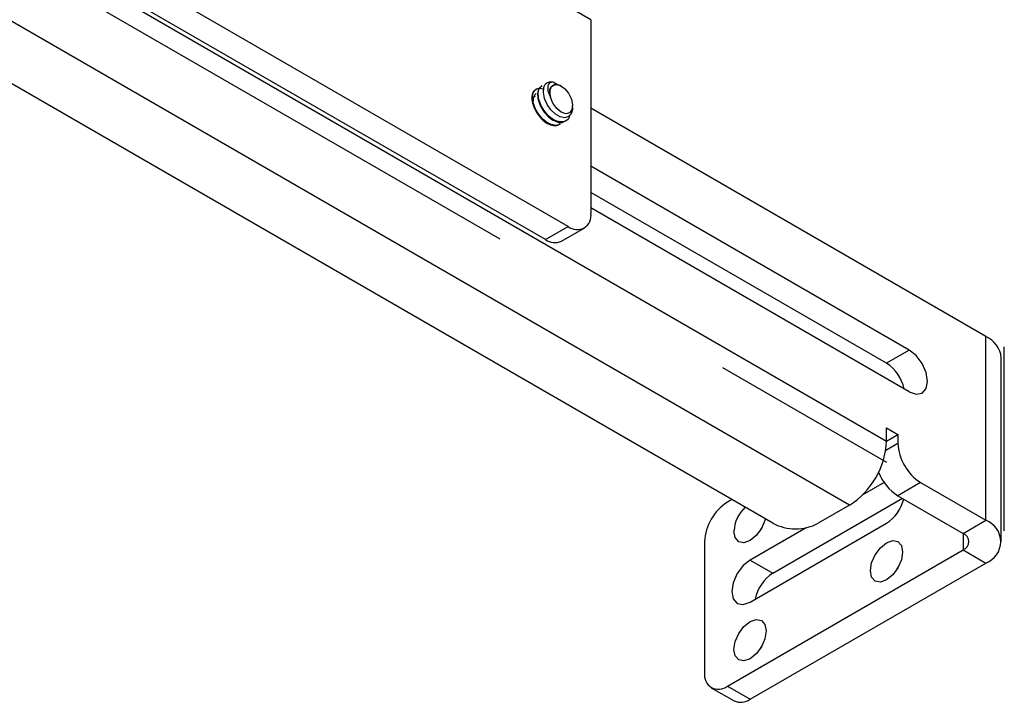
# Model space of a CAD drawing. Header units: inches. Extents: x 0.3 to 33.8, y 0.2 to 21.7.
# Tile 143 of 192: x 30.464 to 30.847, y 13.842 to 14.107. Entities that reach past the tile are written whole.
import ezdxf

# ---------------------------------------------------------------- set-up
doc = ezdxf.new("R2010")
doc.units = ezdxf.units.IN
doc.header["$MEASUREMENT"] = 0
doc.linetypes.add('CENTERX2', pattern=[0.7999999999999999, 0.5, -0.1, 0.1, -0.1])

msp = doc.modelspace()

# ---------------------------------------------------------------- linework, layer by layer
at = {"color": 7, "linetype": 'Continuous', "lineweight": 25}
for p, q in [((30.68638982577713, 14.10677862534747), (30.03231605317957, 14.48436737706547)), ((30.6775509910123, 14.02644978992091), (30.0411548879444, 14.39383344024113)), ((30.66871215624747, 14.02134723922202), (30.03231605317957, 14.38873088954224)), ((30.21793158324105, 14.27984303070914), (30.80129467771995, 13.94307468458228)), ((30.78688807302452, 13.91812171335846), (30.20352497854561, 14.25489005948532)), ((30.75710050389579, 13.91113081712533), (30.19141507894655, 14.23769406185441)), ((30.68638982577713, 14.10677862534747), (30.68638982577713, 14.03155399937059)), ((30.66736327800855, 14.08106897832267), (30.66708706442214, 14.08090952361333)), ((30.67112151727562, 14.0806810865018), (30.67130016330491, 14.081001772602)), ((30.67207361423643, 14.08244190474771), (30.67345056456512, 14.08162684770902)), ((30.67486470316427, 14.08103117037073), (30.67467417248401, 14.08114119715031)), ((30.66515356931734, 14.07979334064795), (30.66487735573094, 14.07963388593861)), ((30.67069627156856, 14.07664670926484), (30.67063179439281, 14.07714937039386)), ((30.67928119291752, 14.07277315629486), (30.67928119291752, 14.07338075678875)), ((30.83992108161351, 13.98375265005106), (30.68638982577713, 14.07238435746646)), ((30.67418154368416, 14.06606850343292), (30.67445775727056, 14.06622795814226)), ((30.67639125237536, 14.06734414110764), (30.67666746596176, 14.06750359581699)), ((30.81013351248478, 13.97845294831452), (30.68638982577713, 14.04988865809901)), ((30.80129467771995, 13.97335039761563), (30.68638982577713, 14.03968355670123)), ((30.81013351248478, 13.96220378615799), (30.68638982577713, 14.03363949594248)), ((30.66871215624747, 14.02134723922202), (30.6775509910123, 14.02644978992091)), ((30.67496164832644, 14.02072838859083), (30.68380048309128, 14.02583093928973)), ((30.83992108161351, 13.91230532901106), (30.83992108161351, 13.98375265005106)), ((30.81013351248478, 13.97845294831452), (30.80129467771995, 13.97335039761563)), ((30.84588849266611, 13.90398857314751), (30.84588849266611, 13.97543589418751)), ((30.80129467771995, 13.94817806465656), (30.80571409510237, 13.94562678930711)), ((30.80129467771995, 13.94307468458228), (30.80129467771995, 13.94817806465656)), ((30.80099660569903, 13.93953601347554), (30.80571409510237, 13.94225936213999)), ((30.80129467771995, 13.94307551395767), (30.80571409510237, 13.94562678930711)), ((30.80571409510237, 13.94562678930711), (30.80571409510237, 13.94225936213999)), ((30.80040742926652, 13.92695524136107), (30.7918761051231, 13.92203021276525)), ((30.8145529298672, 13.92695005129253), (30.80571409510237, 13.92184750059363)), ((30.8145529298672, 13.92695005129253), (30.83992108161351, 13.91230532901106)), ((30.74117939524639, 13.92032187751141), (30.73942283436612, 13.9193078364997)), ((30.75710050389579, 13.89174958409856), (30.80747568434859, 13.92083055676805)), ((30.80571409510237, 13.92184750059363), (30.83108224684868, 13.90720277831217)), ((30.78688807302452, 13.91812171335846), (30.77477817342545, 13.91113081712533)), ((30.83108224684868, 13.90720277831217), (30.83992108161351, 13.91230532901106)), ((30.74826166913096, 13.88052131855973), (30.80129467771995, 13.91113662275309)), ((30.77001911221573, 13.90941243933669), (30.74826166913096, 13.89685213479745)), ((30.73058399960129, 13.90399852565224), (30.73058399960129, 13.85296472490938)), ((30.83108224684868, 13.90720277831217), (30.83108224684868, 13.90077436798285)), ((30.73942283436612, 13.8478605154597), (30.83108224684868, 13.90077436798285)), ((30.83108224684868, 13.90077436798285), (30.83992108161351, 13.89567181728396)), ((30.74826166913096, 13.89685213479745), (30.75710050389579, 13.89174958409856)), ((30.74826166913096, 13.84275796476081), (30.83992108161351, 13.89567181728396)), ((30.73317334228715, 13.84724166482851), (30.74201217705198, 13.84213911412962)), ((30.73942283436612, 13.8478605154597), (30.74826166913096, 13.84275796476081))]:
    msp.add_line(p, q, dxfattribs=at)
at = {"color": 7, "linetype": 'CENTERX2'}
for p, q in [((30.21793158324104, 14.27158680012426), (30.80129467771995, 13.93481845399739)), ((30.84707079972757, 13.90817788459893), (30.84707079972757, 13.97962520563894))]:
    msp.add_line(p, q, dxfattribs=at)
at = {"color": 7, "linetype": 'Continuous', "lineweight": 25, "flags": 128}
for points in [[(30.67921428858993, 14.07277262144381), (30.6792246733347, 14.07186117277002), (30.67869508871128, 14.07020971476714), (30.67766361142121, 14.06912707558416), (30.67619188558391, 14.06870702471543), (30.67445520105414, 14.06903722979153), (30.67261371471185, 14.07008090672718), (30.67086050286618, 14.07175527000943), (30.66940580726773, 14.07385101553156), (30.66837630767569, 14.07620025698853), (30.667927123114, 14.07847697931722), (30.66809185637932, 14.08047209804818), (30.66850933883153, 14.08144646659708), (30.66850933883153, 14.08144646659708)], [(30.67130016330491, 14.081001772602), (30.67263094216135, 14.08162089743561), (30.67432959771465, 14.08130261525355), (30.67611628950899, 14.08009936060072), (30.67769667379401, 14.07820936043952), (30.67881039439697, 14.07594397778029), (30.67927397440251, 14.07367641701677), (30.67901104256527, 14.07178024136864), (30.67806491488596, 14.07056783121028), (30.67659145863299, 14.07023892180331), (30.67483341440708, 14.07084769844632), (30.67308040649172, 14.07229386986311), (30.67162122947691, 14.07433919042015), (30.67069627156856, 14.07664670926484)], [(30.81013351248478, 13.96220378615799), (30.81282596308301, 13.96126791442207), (30.81510851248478, 13.96171141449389), (30.81663366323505, 13.96346676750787), (30.81716922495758, 13.96626673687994), (30.81663366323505, 13.96968505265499), (30.81510851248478, 13.97320130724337), (30.81282596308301, 13.97628018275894), (30.81013351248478, 13.97845294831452)], [(30.75420106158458, 13.91280462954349), (30.75404321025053, 13.91222413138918), (30.75268666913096, 13.90909660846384), (30.7506564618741, 13.90635811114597), (30.74826166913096, 13.90442555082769), (30.74586687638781, 13.90359314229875), (30.74383666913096, 13.90398761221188), (30.74248012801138, 13.90554890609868), (30.74200377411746, 13.90803933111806)], [(30.75245186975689, 13.90870360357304), (30.75267550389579, 13.90910471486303), (30.75291030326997, 13.90949771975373)], [(30.79503678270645, 13.89272421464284), (30.79551313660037, 13.89576462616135), (30.79686967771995, 13.8988921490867), (30.7988998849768, 13.90163064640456), (30.80129467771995, 13.90356320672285), (30.80368947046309, 13.90439561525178), (30.80571967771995, 13.90400114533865), (30.80707621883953, 13.90243985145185), (30.80755257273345, 13.89994942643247), (30.80707621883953, 13.89690901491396), (30.80571967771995, 13.89378149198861), (30.80368947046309, 13.89104299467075), (30.80129467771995, 13.88911043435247), (30.7988998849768, 13.88827802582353), (30.79686967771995, 13.88867249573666), (30.79551313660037, 13.89023378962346), (30.79503678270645, 13.89272421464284)], [(30.74826166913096, 13.89685213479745), (30.74555568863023, 13.89466845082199), (30.74326166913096, 13.89157410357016), (30.74172885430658, 13.88804017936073), (30.74119060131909, 13.88460468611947), (30.74172885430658, 13.88179064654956), (30.74326166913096, 13.88002647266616), (30.74555568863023, 13.87958074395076), (30.74826166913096, 13.88052131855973)], [(30.80548487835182, 13.89338848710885), (30.80570851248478, 13.8937895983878), (30.80594331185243, 13.89418260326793)], [(30.74200377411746, 13.86210891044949), (30.74248012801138, 13.865149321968), (30.74383666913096, 13.86827684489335), (30.74586687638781, 13.87101534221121), (30.74826166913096, 13.87294790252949), (30.7506564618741, 13.87378031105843), (30.75268666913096, 13.8733858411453), (30.75404321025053, 13.8718245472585), (30.75451956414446, 13.86933412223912), (30.75404321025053, 13.86629371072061), (30.75268666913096, 13.86316618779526), (30.7506564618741, 13.8604276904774), (30.74826166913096, 13.85849513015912), (30.74586687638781, 13.85766272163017), (30.74383666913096, 13.85805719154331), (30.74248012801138, 13.85961848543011), (30.74200377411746, 13.86210891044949)], [(30.75245186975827, 13.86277318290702), (30.75267550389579, 13.86317429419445), (30.75291030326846, 13.86356729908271)]]:
    msp.add_lwpolyline(points, dxfattribs=at)
at = {"color": 7, "linetype": 'Continuous', "lineweight": 25}
for centre, radius, start, end in [((30.67096957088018, 14.07951619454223), 0.003127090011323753, 69.32554490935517, 141.8826441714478), ((30.66790466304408, 14.07527312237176), 0.00401122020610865, 135.3254455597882, 184.7847082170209), ((30.6810013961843, 14.03067990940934), 0.00545886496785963, 230.7967147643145, 9.214036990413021), ((30.6723736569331, 14.026458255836), 0.006287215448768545, 234.3824225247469, 294.3071190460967), ((30.8356921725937, 13.97441910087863), 0.01024689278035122, 5.694799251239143, 65.62534170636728), ((30.79277400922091, 13.96023331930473), 0.01564159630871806, 11.60612231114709, 56.99281672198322), ((30.77001616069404, 13.94449803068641), 0.03131088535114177, 302.605478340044, 357.3945215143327), ((30.82490429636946, 13.94313262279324), 0.0192100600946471, 182.605478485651, 237.3945216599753), ((30.8160574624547, 13.93798617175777), 0.01916877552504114, 201.3729876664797, 237.3439556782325), ((30.74977420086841, 13.90312526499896), 0.01921006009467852, 122.6054783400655, 177.394521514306), ((30.79269863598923, 13.92434201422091), 0.01575672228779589, 303.0620913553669, 346.0166425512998), ((30.75592662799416, 13.90729562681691), 0.0139427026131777, 133.7236663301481, 176.9423898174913), ((30.83676459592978, 13.90398857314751), 0.008895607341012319, 290.7834207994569, 69.21657920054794), ((30.76593933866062, 13.92818970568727), 0.01921277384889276, 242.6096722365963, 297.3903277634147), ((30.82986234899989, 13.90398857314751), 0.00343791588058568, 290.7834207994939, 69.21657920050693), ((30.76565999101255, 13.87856959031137), 0.01571550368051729, 123.0009144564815, 168.6172509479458), ((30.73597242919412, 13.85209063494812), 0.005458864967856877, 170.7859630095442, 309.2032852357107), ((30.74460016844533, 13.84786898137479), 0.006287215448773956, 245.692880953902, 305.6175774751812)]:
    msp.add_arc(centre, radius, start, end, dxfattribs=at)
for points, knots in [([(30.67438040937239, 14.06635355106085), (30.67418262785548, 14.06619512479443), (30.67345578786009, 14.0656129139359), (30.67158818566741, 14.06576507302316), (30.66916478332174, 14.06683655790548), (30.6668321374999, 14.06893638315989), (30.6649763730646, 14.07164522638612), (30.66384487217, 14.07456416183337), (30.66359330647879, 14.07722174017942), (30.66423531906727, 14.07923534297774), (30.66566222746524, 14.08016476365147), (30.66706650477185, 14.08026884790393), (30.66790129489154, 14.07974830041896), (30.66802568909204, 14.0796707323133)], [0, 0, 0, 0, 0.03914954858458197, 0.1438731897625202, 0.248596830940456, 0.3533204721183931, 0.458044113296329, 0.562767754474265, 0.6674913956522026, 0.7722150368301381, 0.8769386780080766, 0.9816623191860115, 1, 1, 1, 1]), ([(30.66716441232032, 14.08078393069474), (30.66685104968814, 14.08061483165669), (30.66603723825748, 14.08017567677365), (30.66554321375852, 14.0783140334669), (30.66577396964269, 14.07568674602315), (30.66691104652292, 14.0727596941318), (30.66876531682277, 14.07005302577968), (30.67109836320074, 14.06795261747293), (30.67352165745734, 14.06688128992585), (30.67538928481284, 14.0667290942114), (30.67611612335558, 14.06731130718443), (30.67631390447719, 14.06746973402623)], [0, 0, 0, 0, 0.07827040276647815, 0.203270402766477, 0.3282704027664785, 0.4532704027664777, 0.578270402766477, 0.7032704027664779, 0.828270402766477, 0.9532704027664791, 1, 1, 1, 1]), ([(30.67821036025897, 14.06970094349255), (30.67804537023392, 14.0692145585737), (30.67762543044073, 14.06797659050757), (30.67603918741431, 14.06703177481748), (30.67382974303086, 14.06699161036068), (30.6713660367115, 14.06812523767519), (30.66904381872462, 14.07020895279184), (30.66718664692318, 14.07292009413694), (30.66605034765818, 14.07584594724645), (30.6658193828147, 14.07847355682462), (30.6663134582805, 14.0803351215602), (30.66712726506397, 14.08077428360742), (30.66744062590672, 14.08094338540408)], [0, 0, 0, 0, 0.06978599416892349, 0.1776223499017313, 0.2854587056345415, 0.3932950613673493, 0.5011314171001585, 0.608967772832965, 0.7168041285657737, 0.8246404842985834, 0.932476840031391, 1, 1, 1, 1]), ([(30.67207361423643, 14.08244190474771), (30.67161136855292, 14.0824794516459), (30.67068689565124, 14.08255454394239), (30.66981583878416, 14.08167539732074), (30.66948945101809, 14.08019637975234), (30.66982880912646, 14.07840048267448), (30.67042948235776, 14.07718608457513), (30.67069627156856, 14.07664670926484)], [0, 0, 0, 0, 0.2143812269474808, 0.4287538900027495, 0.643445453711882, 0.8416361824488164, 1, 1, 1, 1]), ([(30.67063179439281, 14.07714937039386), (30.67051447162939, 14.07781755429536), (30.67027982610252, 14.07915392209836), (30.67065367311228, 14.08052086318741), (30.67123894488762, 14.08083991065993), (30.67146136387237, 14.0809611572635)], [0, 0, 0, 0, 0.3827058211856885, 0.765411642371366, 1, 1, 1, 1]), ([(30.67063179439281, 14.07714937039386), (30.67059423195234, 14.07737953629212), (30.67045725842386, 14.07821884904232), (30.67050621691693, 14.07954820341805), (30.67091979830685, 14.08030968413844), (30.67112151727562, 14.0806810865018)], [0, 0, 0, 0, 0.1621691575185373, 0.5913588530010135, 0.9999999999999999, 0.9999999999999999, 0.9999999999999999, 0.9999999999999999]), ([(30.67130016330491, 14.081001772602), (30.67159358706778, 14.08125438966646), (30.67218043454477, 14.08175962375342), (30.67340501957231, 14.08176679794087), (30.67427039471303, 14.08131098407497), (30.67465715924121, 14.08110726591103)], [0, 0, 0, 0, 0.3561128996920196, 0.7122257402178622, 1, 1, 1, 1]), ([(30.66495470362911, 14.07950829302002), (30.66464134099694, 14.07933919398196), (30.66382752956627, 14.07890003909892), (30.66333350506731, 14.07703839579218), (30.66356426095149, 14.07441110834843), (30.66470133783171, 14.07148405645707), (30.66655560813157, 14.06877738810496), (30.66888865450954, 14.06667697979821), (30.67131194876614, 14.06560565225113), (30.67317957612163, 14.06545345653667), (30.67390641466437, 14.06603566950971), (30.67410419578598, 14.06619409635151)], [0, 0, 0, 0, 0.07827040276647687, 0.2032704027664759, 0.3282704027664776, 0.453270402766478, 0.578270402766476, 0.7032704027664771, 0.8282704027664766, 0.9532704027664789, 1, 1, 1, 1]), ([(30.66408370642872, 14.07625640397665), (30.66411827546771, 14.07641467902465), (30.66422247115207, 14.07689174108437), (30.66458798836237, 14.07703710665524), (30.66483223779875, 14.07713424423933)], [0, 0, 0, 0, 0.3317703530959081, 1, 1, 1, 1])]:
    msp.add_open_spline(points, degree=3, knots=knots, dxfattribs=at)

doc.saveas('drawing.dxf')
